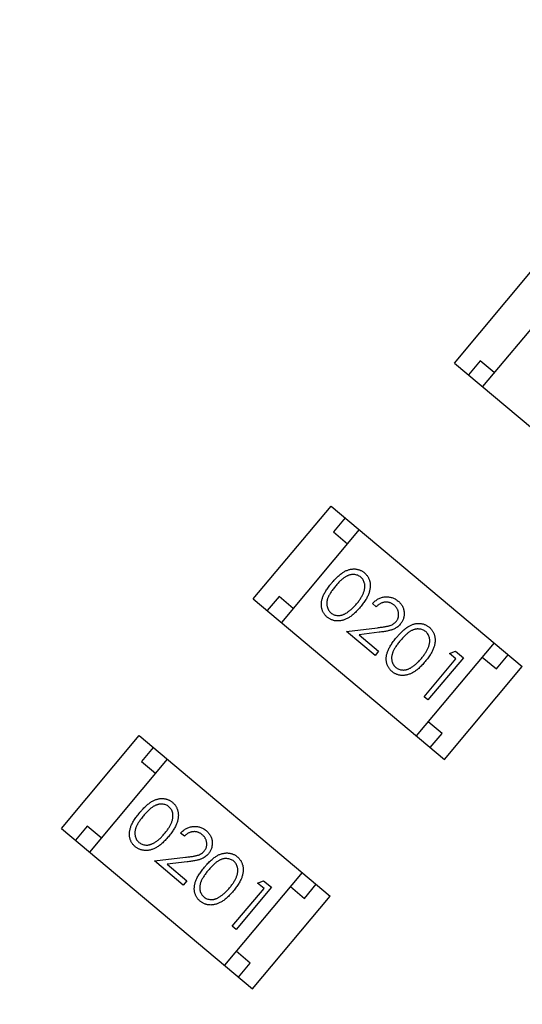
# Model space of a CAD drawing. Header units: millimetres. Extents: x 525 to 788, y 277 to 384.
# Tile 85 of 130: x 739.77 to 741.14, y 344.61 to 347.29. Entities that reach past the tile are written whole.
import ezdxf

# ---------------------------------------------------------------- set-up
doc = ezdxf.new("R2010")
doc.units = ezdxf.units.MM
doc.header["$LTSCALE"] = 5
doc.header["$PDMODE"] = 3
doc.header["$PDSIZE"] = 0.3125
doc.layers.get('0').update_dxf_attribs({"linetype": 'CONTINUOUS'})
doc.layers.get('Defpoints').update_dxf_attribs({"linetype": 'CONTINUOUS'})
doc.layers.add('dim', color=6, linetype='CONTINUOUS', lineweight=9)
doc.styles.add('Verdana', font='verdana.ttf', dxfattribs={"height": 3})
doc.dimstyles.new('aaaaaaaa 3.0', dxfattribs={"dimtxt": 3, "dimasz": 2.5, "dimexe": 1.25, "dimexo": 0.625, "dimtad": 1, "dimzin": 9, "dimdsep": 46, "dimtxsty": 'Verdana', "dimcen": 0, "dimazin": 0, "dimtfac": 1, "dimtofl": 0, "dimtmove": 0, "dimatfit": 3, "dimfxl": 1, "dimlwd": 25, "dimlwe": 25, "dimarcsym": 0})

# ---------------------------------------------------------------- blocks, each defined once
blk = doc.blocks.new('*D51')
at = {"layer": 'Defpoints', "color": 0}
for p in [(761.8971, 367.1555), (702.8971, 340.0612), (761.8971, 340.0612)]:
    blk.add_point(p, dxfattribs=at)
at = {"layer": 'dim', "color": 0, "lineweight": 25}
for p, q in [((702.8971, 340.6862), (702.8971, 368.4055)), ((761.8971, 340.6862), (761.8971, 368.4055)), ((705.3971, 367.1555), (759.3971, 367.1555))]:
    blk.add_line(p, q, dxfattribs=at)
at = {"layer": 'dim', "color": 0}
for points in [[(705.3971, 367.5721), (705.3971, 366.7388), (702.8971, 367.1555)], [(759.3971, 366.7388), (759.3971, 367.5721), (761.8971, 367.1555)]]:
    blk.add_solid(points, dxfattribs=at)
at = {"layer": 'dim', "color": 0, "insert": (732.3971, 369.3419), "char_height": 3, "attachment_point": 5, "style": 'Verdana'}
blk.add_mtext('59', dxfattribs=at)

msp = doc.modelspace()

# ---------------------------------------------------------------- linework, layer by layer
at = {"linetype": 'Continuous'}
for p, q in [((740.9544, 346.3596), (741.1665, 346.6124)), ((741.2432, 346.5481), (741.031, 346.2953)), ((740.9544, 346.3596), (741.4753, 345.9225)), ((741.0249, 346.3658), (740.9927, 346.3275)), ((741.0632, 346.3336), (741.0249, 346.3658)), ((740.4063, 345.7173), (740.6184, 345.9701)), ((740.6184, 345.9701), (741.1393, 345.533)), ((740.6567, 345.938), (740.6246, 345.8997)), ((740.695, 345.9058), (740.4829, 345.653)), ((740.6246, 345.8997), (740.6629, 345.8675)), ((740.4063, 345.7173), (740.9272, 345.2802)), ((740.4767, 345.7235), (740.4446, 345.6852)), ((740.515, 345.6913), (740.4767, 345.7235)), ((740.7416, 345.6959), (740.7313, 345.7045)), ((740.6601, 345.6287), (740.7446, 345.6388)), ((740.7382, 345.5632), (740.6601, 345.6287)), ((740.7491, 345.6264), (740.6946, 345.6198)), ((740.6946, 345.6198), (740.7481, 345.5749)), ((741.0627, 345.5973), (740.8506, 345.3445)), ((740.7481, 345.5749), (740.7382, 345.5632)), ((740.9411, 345.5686), (740.9578, 345.5748)), ((740.9588, 345.5538), (740.9411, 345.5686)), ((740.9578, 345.5748), (740.979, 345.5569)), ((740.8723, 345.4507), (740.9588, 345.5538)), ((740.979, 345.5569), (740.8826, 345.442)), ((741.0306, 345.559), (741.0689, 345.5268)), ((741.0689, 345.5268), (741.101, 345.5651)), ((740.9272, 345.2802), (741.1393, 345.533)), ((740.8826, 345.442), (740.8723, 345.4507)), ((740.921, 345.3506), (740.8827, 345.3828)), ((739.8833, 345.0922), (740.0954, 345.345)), ((740.0954, 345.345), (740.6163, 344.9079)), ((740.8889, 345.3123), (740.921, 345.3506)), ((740.1337, 345.3128), (740.1015, 345.2745)), ((740.172, 345.2807), (739.9599, 345.0279)), ((740.1015, 345.2745), (740.1398, 345.2424)), ((739.8833, 345.0922), (740.4042, 344.6551)), ((739.9537, 345.0983), (739.9216, 345.06)), ((739.992, 345.0662), (739.9537, 345.0983)), ((740.2186, 345.0707), (740.2083, 345.0794)), ((740.1371, 345.0036), (740.2216, 345.0137)), ((740.2152, 344.938), (740.1371, 345.0036)), ((740.2261, 345.0013), (740.1716, 344.9947)), ((740.1716, 344.9947), (740.2251, 344.9498)), ((740.2251, 344.9498), (740.2152, 344.938)), ((740.5397, 344.9722), (740.3276, 344.7194)), ((740.4181, 344.9435), (740.4347, 344.9496)), ((740.4347, 344.9496), (740.456, 344.9318)), ((740.3492, 344.8256), (740.4358, 344.9287)), ((740.456, 344.9318), (740.3596, 344.8169)), ((740.4358, 344.9287), (740.4181, 344.9435)), ((740.5075, 344.9339), (740.5458, 344.9017)), ((740.5458, 344.9017), (740.578, 344.94)), ((740.4042, 344.6551), (740.6163, 344.9079)), ((740.3596, 344.8169), (740.3492, 344.8256)), ((740.398, 344.7255), (740.3597, 344.7577)), ((740.3659, 344.6872), (740.398, 344.7255))]:
    msp.add_line(p, q, dxfattribs=at)
msp.add_arc((732.3971, 324.423), 35.9, 323.58286, 216.35846, dxfattribs=at)
for points, knots in [([(740.6199, 345.7603), (740.6215, 345.7621), (740.6245, 345.7656), (740.6291, 345.7707), (740.6336, 345.7752), (740.638, 345.7794), (740.6422, 345.7831), (740.6463, 345.7863), (740.6503, 345.789), (740.6542, 345.7914), (740.6581, 345.7933), (740.6618, 345.795), (740.6656, 345.7963), (740.6693, 345.7974), (740.673, 345.7982), (740.6766, 345.7987), (740.6802, 345.7988), (740.6838, 345.7987), (740.6873, 345.7983), (740.6908, 345.7977), (740.6941, 345.7968), (740.6973, 345.7956), (740.7004, 345.7943), (740.7034, 345.7926), (740.7063, 345.7907), (740.7081, 345.7892), (740.7091, 345.7885)], [0, 0, 0, 0, 0.068595, 0.133246, 0.194313, 0.251279, 0.304513, 0.354235, 0.400481, 0.443411, 0.484015, 0.523252, 0.561042, 0.5979, 0.633518, 0.668314, 0.702496, 0.736685, 0.770293, 0.803437, 0.835913, 0.86846, 0.900847, 0.933467, 0.966258, 1, 1, 1, 1]), ([(740.6995, 345.7764), (740.6982, 345.7774), (740.6955, 345.7794), (740.691, 345.7816), (740.686, 345.783), (740.6816, 345.7836), (740.678, 345.7837), (740.6752, 345.7835), (740.6724, 345.7831), (740.6696, 345.7824), (740.6667, 345.7816), (740.6638, 345.7805), (740.6609, 345.7791), (740.6579, 345.7775), (740.6549, 345.7756), (740.6518, 345.7733), (740.6485, 345.7707), (740.6451, 345.7676), (740.6416, 345.7642), (740.6379, 345.7603), (740.6341, 345.7562), (740.6316, 345.7532), (740.6303, 345.7516)], [0, 0, 0, 0, 0.060387, 0.120883, 0.182755, 0.247811, 0.281299, 0.315088, 0.349702, 0.384857, 0.420966, 0.458511, 0.497175, 0.537602, 0.580503, 0.627468, 0.678388, 0.733983, 0.793747, 0.857714, 0.926698, 1, 1, 1, 1]), ([(740.7091, 345.7885), (740.71, 345.7877), (740.7118, 345.7861), (740.7142, 345.7836), (740.7164, 345.7809), (740.7183, 345.778), (740.7201, 345.775), (740.7216, 345.7718), (740.7229, 345.7686), (740.7238, 345.7651), (740.7246, 345.7616), (740.7251, 345.7579), (740.7253, 345.7541), (740.7252, 345.7502), (740.7248, 345.7463), (740.7241, 345.7422), (740.7231, 345.738), (740.7219, 345.7337), (740.7202, 345.7293), (740.7183, 345.7247), (740.7159, 345.7201), (740.7131, 345.7153), (740.7099, 345.7103), (740.7063, 345.7052), (740.7023, 345.7), (740.6995, 345.6965), (740.698, 345.6947)], [0, 0, 0, 0, 0.033788, 0.067194, 0.099862, 0.132567, 0.165151, 0.197913, 0.231319, 0.265083, 0.299255, 0.334399, 0.369943, 0.406284, 0.444064, 0.482998, 0.523354, 0.565537, 0.609613, 0.656391, 0.705885, 0.758325, 0.813832, 0.872795, 0.934722, 1, 1, 1, 1]), ([(740.6077, 345.6677), (740.6068, 345.6684), (740.605, 345.67), (740.6027, 345.6725), (740.6005, 345.6752), (740.5986, 345.678), (740.5969, 345.6809), (740.5954, 345.684), (740.5942, 345.6872), (740.5932, 345.6906), (740.5925, 345.694), (740.592, 345.6976), (740.5919, 345.7013), (740.592, 345.7051), (740.5924, 345.7089), (740.5931, 345.7129), (740.5941, 345.7169), (740.5953, 345.7211), (740.597, 345.7254), (740.599, 345.7298), (740.6015, 345.7344), (740.6044, 345.7393), (740.6076, 345.7443), (740.6113, 345.7495), (740.6154, 345.7548), (740.6184, 345.7584), (740.6199, 345.7603)], [0, 0, 0, 0, 0.033787, 0.066622, 0.099285, 0.131361, 0.163585, 0.196104, 0.228902, 0.262158, 0.295991, 0.330218, 0.36506, 0.400951, 0.43762, 0.475708, 0.515381, 0.556414, 0.599765, 0.646424, 0.696431, 0.749782, 0.806573, 0.867436, 0.931887, 1, 1, 1, 1]), ([(740.6877, 345.7034), (740.6889, 345.7048), (740.6911, 345.7076), (740.6943, 345.7116), (740.6971, 345.7157), (740.6997, 345.7196), (740.702, 345.7234), (740.704, 345.7272), (740.7057, 345.7308), (740.7072, 345.7344), (740.7084, 345.7379), (740.7093, 345.7412), (740.71, 345.7445), (740.7105, 345.7476), (740.7107, 345.7507), (740.7106, 345.7537), (740.7103, 345.7565), (740.7096, 345.7601), (740.7082, 345.7643), (740.7061, 345.769), (740.7031, 345.773), (740.7007, 345.7753), (740.6995, 345.7764)], [0, 0, 0, 0, 0.065681, 0.128486, 0.188175, 0.245106, 0.299448, 0.350823, 0.399942, 0.446672, 0.491255, 0.533376, 0.573853, 0.612526, 0.649597, 0.685532, 0.720106, 0.753838, 0.818925, 0.880493, 0.940311, 1, 1, 1, 1]), ([(740.6303, 345.7516), (740.629, 345.7501), (740.6265, 345.7471), (740.6231, 345.7426), (740.62, 345.7384), (740.6172, 345.7343), (740.6148, 345.7304), (740.6127, 345.7268), (740.611, 345.7233), (740.6096, 345.72), (740.6086, 345.7168), (740.6078, 345.7137), (740.6071, 345.7107), (740.6068, 345.7077), (740.6066, 345.7048), (740.6067, 345.7019), (740.6071, 345.6991), (740.6078, 345.6955), (740.6091, 345.6913), (740.6114, 345.6867), (740.6143, 345.6825), (740.6167, 345.6803), (740.6179, 345.6792)], [0, 0, 0, 0, 0.072951, 0.141584, 0.205926, 0.265301, 0.320597, 0.371817, 0.41879, 0.461699, 0.502134, 0.540804, 0.578181, 0.614297, 0.649678, 0.684299, 0.718359, 0.752081, 0.817652, 0.879722, 0.939966, 1, 1, 1, 1]), ([(740.6591, 345.6782), (740.6604, 345.6789), (740.6628, 345.6804), (740.6664, 345.6829), (740.67, 345.6857), (740.6736, 345.6887), (740.6771, 345.692), (740.6807, 345.6955), (740.6843, 345.6994), (740.6866, 345.7021), (740.6877, 345.7034)], [0, 0, 0, 0, 0.110588, 0.224542, 0.342503, 0.464324, 0.590756, 0.722227, 0.858843, 1, 1, 1, 1]), ([(740.7313, 345.7045), (740.7325, 345.7058), (740.7349, 345.7084), (740.7388, 345.7118), (740.7429, 345.7148), (740.7471, 345.7173), (740.7515, 345.7194), (740.756, 345.721), (740.7607, 345.7221), (740.7655, 345.7228), (740.7704, 345.723), (740.7751, 345.7228), (740.7798, 345.722), (740.7843, 345.7209), (740.7887, 345.7192), (740.7929, 345.7171), (740.7971, 345.7145), (740.7996, 345.7124), (740.8009, 345.7114)], [0, 0, 0, 0, 0.068791, 0.135103, 0.198979, 0.261904, 0.323495, 0.385195, 0.446969, 0.509765, 0.572251, 0.633405, 0.693251, 0.752583, 0.812579, 0.873275, 0.93555, 1, 1, 1, 1]), ([(740.7905, 345.7), (740.7896, 345.7008), (740.7878, 345.7022), (740.7849, 345.7041), (740.782, 345.7056), (740.779, 345.7068), (740.7759, 345.7077), (740.7728, 345.7083), (740.7696, 345.7085), (740.7663, 345.7085), (740.7631, 345.7081), (740.7599, 345.7074), (740.7567, 345.7063), (740.7535, 345.7049), (740.7505, 345.7032), (740.7474, 345.7011), (740.7445, 345.6986), (740.7426, 345.6968), (740.7416, 345.6959)], [0, 0, 0, 0, 0.064439, 0.126547, 0.186887, 0.245878, 0.304041, 0.362191, 0.420976, 0.48066, 0.5406, 0.600689, 0.661936, 0.724443, 0.789038, 0.856314, 0.926352, 1, 1, 1, 1]), ([(740.7959, 345.6558), (740.7965, 345.6566), (740.7978, 345.6582), (740.7993, 345.6608), (740.8006, 345.6634), (740.8016, 345.6662), (740.8023, 345.6691), (740.8026, 345.6721), (740.8027, 345.6752), (740.8025, 345.6783), (740.802, 345.6815), (740.8012, 345.6845), (740.8001, 345.6874), (740.7988, 345.6902), (740.7971, 345.6929), (740.7952, 345.6954), (740.793, 345.6978), (740.7914, 345.6993), (740.7905, 345.7)], [0, 0, 0, 0, 0.061965, 0.122122, 0.180988, 0.239933, 0.299906, 0.359989, 0.421776, 0.486576, 0.551535, 0.615018, 0.677259, 0.73973, 0.80305, 0.866495, 0.931973, 1, 1, 1, 1]), ([(740.8009, 345.7114), (740.8022, 345.7103), (740.8046, 345.7082), (740.8078, 345.7046), (740.8106, 345.701), (740.8129, 345.6971), (740.8147, 345.6931), (740.8161, 345.6889), (740.8171, 345.6846), (740.8176, 345.6801), (740.8177, 345.6757), (740.8173, 345.6713), (740.8166, 345.6671), (740.8155, 345.663), (740.8139, 345.659), (740.812, 345.6552), (740.8097, 345.6516), (740.8079, 345.6493), (740.807, 345.6481)], [0, 0, 0, 0, 0.069475, 0.136517, 0.200789, 0.26383, 0.325735, 0.387291, 0.449509, 0.512968, 0.576275, 0.63758, 0.697903, 0.757172, 0.816599, 0.876653, 0.93729, 1, 1, 1, 1]), ([(740.698, 345.6947), (740.6965, 345.693), (740.6936, 345.6896), (740.6892, 345.6848), (740.6848, 345.6804), (740.6805, 345.6764), (740.6763, 345.6728), (740.6721, 345.6697), (740.668, 345.6669), (740.664, 345.6646), (740.66, 345.6626), (740.6561, 345.661), (740.6522, 345.6596), (740.6484, 345.6585), (740.6446, 345.6577), (740.6408, 345.6572), (740.6371, 345.657), (740.6334, 345.6572), (740.6298, 345.6576), (740.6263, 345.6582), (740.6229, 345.6592), (740.6197, 345.6603), (740.6165, 345.6618), (740.6135, 345.6635), (740.6105, 345.6654), (740.6086, 345.6669), (740.6077, 345.6677)], [0, 0, 0, 0, 0.065063, 0.126773, 0.185516, 0.240765, 0.29298, 0.34225, 0.388919, 0.432776, 0.474628, 0.514775, 0.553606, 0.591426, 0.628028, 0.663804, 0.698984, 0.733591, 0.767628, 0.801208, 0.834264, 0.866981, 0.89972, 0.932702, 0.966176, 1, 1, 1, 1]), ([(740.6179, 345.6792), (740.6193, 345.6781), (740.6219, 345.6761), (740.6264, 345.674), (740.6313, 345.6725), (740.6357, 345.6719), (740.6393, 345.6719), (740.642, 345.672), (740.6448, 345.6725), (740.6476, 345.6731), (740.6505, 345.674), (740.6534, 345.6752), (740.6563, 345.6766), (740.6582, 345.6776), (740.6591, 345.6782)], [0, 0, 0, 0, 0.112813, 0.225394, 0.339595, 0.459675, 0.521735, 0.583926, 0.648174, 0.713881, 0.781004, 0.851451, 0.924051, 1, 1, 1, 1]), ([(740.7446, 345.6388), (740.7467, 345.6391), (740.7506, 345.6395), (740.7562, 345.6402), (740.7613, 345.6409), (740.7659, 345.6416), (740.7701, 345.6425), (740.7738, 345.6432), (740.7769, 345.644), (740.7805, 345.6451), (740.7845, 345.6468), (740.7888, 345.6492), (740.7926, 345.6522), (740.7948, 345.6546), (740.7959, 345.6558)], [0, 0, 0, 0, 0.110803, 0.212829, 0.306101, 0.390647, 0.466924, 0.534481, 0.593587, 0.644557, 0.7362, 0.825024, 0.911986, 1, 1, 1, 1]), ([(740.807, 345.6481), (740.8056, 345.6465), (740.8028, 345.6435), (740.798, 345.6396), (740.7927, 345.6363), (740.7879, 345.6342), (740.7836, 345.6327), (740.78, 345.6317), (740.7759, 345.6307), (740.7714, 345.6297), (740.7665, 345.6288), (740.7611, 345.6279), (740.7553, 345.6271), (740.7512, 345.6266), (740.7491, 345.6264)], [0, 0, 0, 0, 0.098702, 0.195672, 0.292422, 0.391343, 0.444462, 0.504229, 0.570352, 0.642546, 0.722288, 0.807921, 0.90047, 1, 1, 1, 1]), ([(740.7967, 345.6119), (740.7983, 345.6138), (740.8013, 345.6173), (740.8059, 345.6223), (740.8104, 345.6269), (740.8147, 345.631), (740.819, 345.6347), (740.8231, 345.6379), (740.8271, 345.6407), (740.831, 345.643), (740.8348, 345.645), (740.8386, 345.6467), (740.8424, 345.648), (740.8461, 345.6491), (740.8498, 345.6498), (740.8534, 345.6504), (740.857, 345.6505), (740.8606, 345.6504), (740.8641, 345.65), (740.8675, 345.6494), (740.8709, 345.6485), (740.8741, 345.6473), (740.8772, 345.6459), (740.8802, 345.6443), (740.8831, 345.6423), (740.8849, 345.6409), (740.8858, 345.6401)], [0, 0, 0, 0, 0.068595, 0.133246, 0.194313, 0.251279, 0.304513, 0.354235, 0.400481, 0.443411, 0.484015, 0.523252, 0.561042, 0.5979, 0.633518, 0.668314, 0.702496, 0.736685, 0.770293, 0.803437, 0.835913, 0.86846, 0.900847, 0.933467, 0.966258, 1, 1, 1, 1]), ([(740.8763, 345.6281), (740.875, 345.6291), (740.8723, 345.6311), (740.8678, 345.6333), (740.8628, 345.6346), (740.8584, 345.6352), (740.8548, 345.6354), (740.852, 345.6352), (740.8492, 345.6348), (740.8463, 345.6341), (740.8435, 345.6332), (740.8406, 345.6321), (740.8377, 345.6308), (740.8347, 345.6292), (740.8317, 345.6273), (740.8286, 345.625), (740.8253, 345.6223), (740.8219, 345.6192), (740.8184, 345.6158), (740.8147, 345.612), (740.8109, 345.6078), (740.8084, 345.6049), (740.8071, 345.6033)], [0, 0, 0, 0, 0.060387, 0.120883, 0.182755, 0.247811, 0.281299, 0.315088, 0.349702, 0.384857, 0.420966, 0.458511, 0.497175, 0.537602, 0.580503, 0.627468, 0.678388, 0.733983, 0.793747, 0.857714, 0.926698, 1, 1, 1, 1]), ([(740.8645, 345.5551), (740.8657, 345.5565), (740.8679, 345.5592), (740.8711, 345.5633), (740.8739, 345.5674), (740.8765, 345.5713), (740.8787, 345.5751), (740.8808, 345.5788), (740.8825, 345.5825), (740.884, 345.5861), (740.8852, 345.5895), (740.8861, 345.5929), (740.8868, 345.5962), (740.8872, 345.5993), (740.8875, 345.6024), (740.8874, 345.6053), (740.8871, 345.6082), (740.8864, 345.6118), (740.885, 345.616), (740.8828, 345.6206), (740.8799, 345.6247), (740.8775, 345.6269), (740.8763, 345.6281)], [0, 0, 0, 0, 0.065681, 0.128486, 0.188175, 0.245106, 0.299448, 0.350823, 0.399942, 0.446672, 0.491255, 0.533376, 0.573853, 0.612526, 0.649597, 0.685532, 0.720106, 0.753838, 0.818925, 0.880493, 0.940311, 1, 1, 1, 1]), ([(740.8858, 345.6401), (740.8867, 345.6393), (740.8885, 345.6378), (740.891, 345.6352), (740.8932, 345.6325), (740.8951, 345.6297), (740.8969, 345.6267), (740.8984, 345.6235), (740.8996, 345.6202), (740.9006, 345.6168), (740.9014, 345.6132), (740.9019, 345.6095), (740.902, 345.6058), (740.902, 345.6019), (740.9015, 345.5979), (740.9009, 345.5938), (740.8999, 345.5897), (740.8986, 345.5854), (740.897, 345.581), (740.8951, 345.5764), (740.8926, 345.5717), (740.8899, 345.5669), (740.8867, 345.562), (740.8831, 345.5569), (740.8791, 345.5517), (740.8762, 345.5482), (740.8748, 345.5464)], [0, 0, 0, 0, 0.033788, 0.067194, 0.099862, 0.132567, 0.165151, 0.197913, 0.231319, 0.265083, 0.299255, 0.334399, 0.369943, 0.406284, 0.444064, 0.482998, 0.523354, 0.565537, 0.609613, 0.656391, 0.705885, 0.758325, 0.813832, 0.872795, 0.934722, 1, 1, 1, 1]), ([(740.7845, 345.5193), (740.7836, 345.5201), (740.7818, 345.5216), (740.7794, 345.5242), (740.7773, 345.5268), (740.7754, 345.5296), (740.7736, 345.5326), (740.7722, 345.5357), (740.771, 345.5389), (740.77, 345.5422), (740.7693, 345.5457), (740.7688, 345.5493), (740.7687, 345.553), (740.7688, 345.5567), (740.7692, 345.5606), (740.7699, 345.5645), (740.7709, 345.5686), (740.7721, 345.5727), (740.7738, 345.577), (740.7758, 345.5815), (740.7783, 345.5861), (740.7811, 345.5909), (740.7844, 345.5959), (740.7881, 345.6011), (740.7922, 345.6065), (740.7952, 345.6101), (740.7967, 345.6119)], [0, 0, 0, 0, 0.033787, 0.066622, 0.099285, 0.131361, 0.163585, 0.196104, 0.228902, 0.262158, 0.295991, 0.330218, 0.36506, 0.400951, 0.43762, 0.475708, 0.515381, 0.556414, 0.599765, 0.646424, 0.696431, 0.749782, 0.806573, 0.867436, 0.931887, 1, 1, 1, 1]), ([(740.8071, 345.6033), (740.8058, 345.6018), (740.8033, 345.5988), (740.7999, 345.5943), (740.7967, 345.59), (740.7939, 345.586), (740.7916, 345.5821), (740.7895, 345.5784), (740.7878, 345.575), (740.7864, 345.5716), (740.7854, 345.5685), (740.7845, 345.5654), (740.7839, 345.5623), (740.7835, 345.5594), (740.7834, 345.5565), (740.7835, 345.5536), (740.7838, 345.5508), (740.7845, 345.5472), (740.7859, 345.543), (740.7882, 345.5383), (740.7911, 345.5342), (740.7935, 345.5319), (740.7947, 345.5308)], [0, 0, 0, 0, 0.072951, 0.141584, 0.205926, 0.265301, 0.320597, 0.371817, 0.41879, 0.461699, 0.502134, 0.540804, 0.578181, 0.614297, 0.649678, 0.684299, 0.718359, 0.752081, 0.817652, 0.879722, 0.939966, 1, 1, 1, 1]), ([(740.8748, 345.5464), (740.8733, 345.5447), (740.8704, 345.5413), (740.866, 345.5364), (740.8616, 345.5321), (740.8573, 345.5281), (740.8531, 345.5245), (740.8489, 345.5214), (740.8448, 345.5186), (740.8408, 345.5163), (740.8368, 345.5143), (740.8329, 345.5126), (740.829, 345.5112), (740.8251, 345.5101), (740.8213, 345.5093), (740.8176, 345.5089), (740.8138, 345.5087), (740.8102, 345.5088), (740.8066, 345.5093), (740.8031, 345.5099), (740.7997, 345.5109), (740.7964, 345.512), (740.7933, 345.5134), (740.7902, 345.5152), (740.7873, 345.5171), (740.7854, 345.5186), (740.7845, 345.5193)], [0, 0, 0, 0, 0.065063, 0.126773, 0.185516, 0.240765, 0.29298, 0.34225, 0.388919, 0.432776, 0.474628, 0.514775, 0.553606, 0.591426, 0.628028, 0.663804, 0.698984, 0.733591, 0.767628, 0.801208, 0.834264, 0.866981, 0.89972, 0.932702, 0.966176, 1, 1, 1, 1]), ([(740.8359, 345.5299), (740.8371, 345.5306), (740.8396, 345.5321), (740.8432, 345.5346), (740.8468, 345.5373), (740.8504, 345.5403), (740.8539, 345.5437), (740.8575, 345.5472), (740.861, 345.551), (740.8633, 345.5537), (740.8645, 345.5551)], [0, 0, 0, 0, 0.110588, 0.224542, 0.342503, 0.464324, 0.590756, 0.722227, 0.858843, 1, 1, 1, 1]), ([(740.7947, 345.5308), (740.796, 345.5298), (740.7987, 345.5278), (740.8032, 345.5257), (740.8081, 345.5242), (740.8125, 345.5236), (740.816, 345.5235), (740.8188, 345.5237), (740.8216, 345.5241), (740.8244, 345.5248), (740.8273, 345.5257), (740.8302, 345.5268), (740.8331, 345.5282), (740.835, 345.5293), (740.8359, 345.5299)], [0, 0, 0, 0, 0.112813, 0.225394, 0.339595, 0.459675, 0.521735, 0.583926, 0.648174, 0.713881, 0.781004, 0.851451, 0.924051, 1, 1, 1, 1]), ([(740.0969, 345.1351), (740.0984, 345.137), (740.1015, 345.1405), (740.1061, 345.1455), (740.1106, 345.1501), (740.1149, 345.1542), (740.1191, 345.1579), (740.1233, 345.1611), (740.1273, 345.1639), (740.1312, 345.1663), (740.135, 345.1682), (740.1388, 345.1699), (740.1426, 345.1712), (740.1463, 345.1723), (740.15, 345.1731), (740.1536, 345.1736), (740.1572, 345.1737), (740.1608, 345.1736), (740.1643, 345.1732), (740.1677, 345.1726), (740.171, 345.1717), (740.1743, 345.1705), (740.1774, 345.1691), (740.1804, 345.1675), (740.1833, 345.1656), (740.1851, 345.1641), (740.186, 345.1633)], [0, 0, 0, 0, 0.068595, 0.133246, 0.194313, 0.251279, 0.304513, 0.354235, 0.400481, 0.443411, 0.484015, 0.523252, 0.561042, 0.5979, 0.633518, 0.668314, 0.702496, 0.736685, 0.770293, 0.803437, 0.835913, 0.86846, 0.900847, 0.933467, 0.966258, 1, 1, 1, 1]), ([(740.1765, 345.1513), (740.1752, 345.1523), (740.1725, 345.1543), (740.168, 345.1565), (740.163, 345.1579), (740.1586, 345.1585), (740.155, 345.1586), (740.1522, 345.1584), (740.1493, 345.158), (740.1465, 345.1573), (740.1436, 345.1564), (740.1408, 345.1553), (740.1379, 345.154), (740.1349, 345.1524), (740.1319, 345.1505), (740.1288, 345.1482), (740.1255, 345.1456), (740.1221, 345.1425), (740.1186, 345.139), (740.1149, 345.1352), (740.1111, 345.1311), (740.1085, 345.1281), (740.1072, 345.1265)], [0, 0, 0, 0, 0.060387, 0.120883, 0.182755, 0.247811, 0.281299, 0.315088, 0.349702, 0.384857, 0.420966, 0.458511, 0.497175, 0.537602, 0.580503, 0.627468, 0.678388, 0.733983, 0.793747, 0.857714, 0.926698, 1, 1, 1, 1]), ([(740.1647, 345.0783), (740.1658, 345.0797), (740.1681, 345.0824), (740.1713, 345.0865), (740.1741, 345.0906), (740.1767, 345.0945), (740.1789, 345.0983), (740.181, 345.102), (740.1827, 345.1057), (740.1842, 345.1093), (740.1853, 345.1127), (740.1863, 345.1161), (740.187, 345.1194), (740.1874, 345.1225), (740.1876, 345.1256), (740.1876, 345.1285), (740.1873, 345.1314), (740.1866, 345.135), (740.1852, 345.1392), (740.183, 345.1438), (740.1801, 345.1479), (740.1777, 345.1501), (740.1765, 345.1513)], [0, 0, 0, 0, 0.065681, 0.128486, 0.188175, 0.245106, 0.299448, 0.350823, 0.399942, 0.446672, 0.491255, 0.533376, 0.573853, 0.612526, 0.649597, 0.685532, 0.720106, 0.753838, 0.818925, 0.880493, 0.940311, 1, 1, 1, 1]), ([(740.186, 345.1633), (740.1869, 345.1626), (740.1887, 345.161), (740.1911, 345.1584), (740.1933, 345.1557), (740.1953, 345.1529), (740.197, 345.1499), (740.1985, 345.1467), (740.1998, 345.1434), (740.2008, 345.14), (740.2016, 345.1364), (740.202, 345.1328), (740.2022, 345.129), (740.2021, 345.1251), (740.2017, 345.1211), (740.2011, 345.1171), (740.2, 345.1129), (740.1988, 345.1086), (740.1972, 345.1042), (740.1952, 345.0996), (740.1928, 345.095), (740.19, 345.0901), (740.1868, 345.0852), (740.1833, 345.0801), (740.1793, 345.0749), (740.1764, 345.0714), (740.175, 345.0696)], [0, 0, 0, 0, 0.033788, 0.067194, 0.099862, 0.132567, 0.165151, 0.197913, 0.231319, 0.265083, 0.299255, 0.334399, 0.369943, 0.406284, 0.444064, 0.482998, 0.523354, 0.565537, 0.609613, 0.656391, 0.705885, 0.758325, 0.813832, 0.872795, 0.934722, 1, 1, 1, 1]), ([(740.0847, 345.0425), (740.0838, 345.0433), (740.082, 345.0448), (740.0796, 345.0474), (740.0775, 345.05), (740.0756, 345.0528), (740.0738, 345.0558), (740.0724, 345.0589), (740.0712, 345.0621), (740.0702, 345.0655), (740.0694, 345.0689), (740.069, 345.0725), (740.0688, 345.0762), (740.069, 345.0799), (740.0694, 345.0838), (740.0701, 345.0877), (740.071, 345.0918), (740.0723, 345.0959), (740.0739, 345.1002), (740.0759, 345.1047), (740.0785, 345.1093), (740.0813, 345.1141), (740.0846, 345.1192), (740.0883, 345.1243), (740.0924, 345.1297), (740.0954, 345.1333), (740.0969, 345.1351)], [0, 0, 0, 0, 0.033787, 0.066622, 0.099285, 0.131361, 0.163585, 0.196104, 0.228902, 0.262158, 0.295991, 0.330218, 0.36506, 0.400951, 0.43762, 0.475708, 0.515381, 0.556414, 0.599765, 0.646424, 0.696431, 0.749782, 0.806573, 0.867436, 0.931887, 1, 1, 1, 1]), ([(740.1072, 345.1265), (740.106, 345.125), (740.1035, 345.122), (740.1, 345.1175), (740.0969, 345.1132), (740.0941, 345.1092), (740.0917, 345.1053), (740.0897, 345.1016), (740.0879, 345.0982), (740.0866, 345.0949), (740.0855, 345.0917), (740.0847, 345.0886), (740.0841, 345.0856), (740.0837, 345.0826), (740.0836, 345.0797), (740.0837, 345.0768), (740.084, 345.074), (740.0847, 345.0704), (740.0861, 345.0662), (740.0884, 345.0615), (740.0913, 345.0574), (740.0937, 345.0552), (740.0949, 345.054)], [0, 0, 0, 0, 0.072951, 0.141584, 0.205926, 0.265301, 0.320597, 0.371817, 0.41879, 0.461699, 0.502134, 0.540804, 0.578181, 0.614297, 0.649678, 0.684299, 0.718359, 0.752081, 0.817652, 0.879722, 0.939966, 1, 1, 1, 1]), ([(740.2083, 345.0794), (740.2095, 345.0807), (740.2119, 345.0833), (740.2158, 345.0867), (740.2198, 345.0897), (740.224, 345.0922), (740.2284, 345.0942), (740.2329, 345.0959), (740.2377, 345.097), (740.2425, 345.0977), (740.2473, 345.0979), (740.2521, 345.0976), (740.2567, 345.0969), (740.2612, 345.0958), (740.2656, 345.0941), (740.2699, 345.092), (740.274, 345.0894), (740.2766, 345.0873), (740.2779, 345.0863)], [0, 0, 0, 0, 0.068791, 0.135103, 0.198979, 0.261904, 0.323495, 0.385195, 0.446969, 0.509765, 0.572251, 0.633405, 0.693251, 0.752583, 0.812579, 0.873275, 0.93555, 1, 1, 1, 1]), ([(740.2675, 345.0749), (740.2666, 345.0756), (740.2648, 345.0771), (740.2619, 345.0789), (740.259, 345.0805), (740.256, 345.0817), (740.2529, 345.0826), (740.2498, 345.0832), (740.2465, 345.0834), (740.2433, 345.0834), (740.24, 345.083), (740.2368, 345.0823), (740.2336, 345.0812), (740.2305, 345.0798), (740.2274, 345.0781), (740.2244, 345.0759), (740.2214, 345.0735), (740.2195, 345.0717), (740.2186, 345.0707)], [0, 0, 0, 0, 0.064439, 0.126547, 0.186887, 0.245878, 0.304041, 0.362191, 0.420976, 0.48066, 0.5406, 0.600689, 0.661936, 0.724443, 0.789038, 0.856314, 0.926352, 1, 1, 1, 1]), ([(740.2779, 345.0863), (740.2791, 345.0852), (740.2816, 345.083), (740.2847, 345.0795), (740.2875, 345.0758), (740.2899, 345.072), (740.2917, 345.068), (740.2931, 345.0638), (740.2941, 345.0595), (740.2945, 345.055), (740.2946, 345.0506), (740.2943, 345.0462), (740.2935, 345.042), (740.2925, 345.0379), (740.2909, 345.0339), (740.289, 345.0301), (740.2867, 345.0264), (740.2849, 345.0241), (740.2839, 345.023)], [0, 0, 0, 0, 0.069475, 0.136517, 0.200789, 0.26383, 0.325735, 0.387291, 0.449509, 0.512968, 0.576275, 0.63758, 0.697903, 0.757172, 0.816599, 0.876653, 0.93729, 1, 1, 1, 1]), ([(740.175, 345.0696), (740.1735, 345.0679), (740.1706, 345.0645), (740.1661, 345.0597), (740.1617, 345.0553), (740.1575, 345.0513), (740.1532, 345.0477), (740.1491, 345.0446), (740.145, 345.0418), (740.1409, 345.0395), (740.137, 345.0375), (740.133, 345.0358), (740.1292, 345.0344), (740.1253, 345.0334), (740.1215, 345.0326), (740.1177, 345.0321), (740.114, 345.0319), (740.1104, 345.032), (740.1068, 345.0325), (740.1033, 345.0331), (740.0999, 345.0341), (740.0966, 345.0352), (740.0935, 345.0367), (740.0904, 345.0384), (740.0874, 345.0403), (740.0856, 345.0418), (740.0847, 345.0425)], [0, 0, 0, 0, 0.065063, 0.126773, 0.185516, 0.240765, 0.29298, 0.34225, 0.388919, 0.432776, 0.474628, 0.514775, 0.553606, 0.591426, 0.628028, 0.663804, 0.698984, 0.733591, 0.767628, 0.801208, 0.834264, 0.866981, 0.89972, 0.932702, 0.966176, 1, 1, 1, 1]), ([(740.1361, 345.0531), (740.1373, 345.0538), (740.1398, 345.0553), (740.1434, 345.0578), (740.1469, 345.0606), (740.1505, 345.0635), (740.1541, 345.0669), (740.1576, 345.0704), (740.1612, 345.0742), (740.1635, 345.0769), (740.1647, 345.0783)], [0, 0, 0, 0, 0.110588, 0.224542, 0.342503, 0.464324, 0.590756, 0.722227, 0.858843, 1, 1, 1, 1]), ([(740.2729, 345.0307), (740.2735, 345.0315), (740.2747, 345.0331), (740.2763, 345.0357), (740.2776, 345.0383), (740.2786, 345.0411), (740.2792, 345.044), (740.2796, 345.0469), (740.2797, 345.05), (740.2794, 345.0532), (740.2789, 345.0563), (740.2782, 345.0594), (740.2771, 345.0623), (740.2757, 345.0651), (740.2741, 345.0678), (740.2722, 345.0703), (740.27, 345.0727), (740.2683, 345.0742), (740.2675, 345.0749)], [0, 0, 0, 0, 0.061965, 0.122122, 0.180988, 0.239933, 0.299906, 0.359989, 0.421776, 0.486576, 0.551535, 0.615018, 0.677259, 0.73973, 0.80305, 0.866495, 0.931973, 1, 1, 1, 1]), ([(740.0949, 345.054), (740.0962, 345.053), (740.0988, 345.051), (740.1034, 345.0489), (740.1083, 345.0474), (740.1126, 345.0468), (740.1162, 345.0467), (740.119, 345.0469), (740.1218, 345.0474), (740.1246, 345.048), (740.1275, 345.0489), (740.1303, 345.0501), (740.1332, 345.0514), (740.1351, 345.0525), (740.1361, 345.0531)], [0, 0, 0, 0, 0.112813, 0.225394, 0.339595, 0.459675, 0.521735, 0.583926, 0.648174, 0.713881, 0.781004, 0.851451, 0.924051, 1, 1, 1, 1]), ([(740.2216, 345.0137), (740.2236, 345.0139), (740.2275, 345.0144), (740.2331, 345.0151), (740.2383, 345.0158), (740.2429, 345.0165), (740.247, 345.0173), (740.2507, 345.0181), (740.2539, 345.0189), (740.2575, 345.02), (740.2614, 345.0216), (740.2657, 345.0241), (740.2696, 345.0271), (740.2718, 345.0295), (740.2729, 345.0307)], [0, 0, 0, 0, 0.110803, 0.212829, 0.306101, 0.390647, 0.466924, 0.534481, 0.593587, 0.644557, 0.7362, 0.825024, 0.911986, 1, 1, 1, 1]), ([(740.2839, 345.023), (740.2825, 345.0214), (740.2798, 345.0183), (740.2749, 345.0145), (740.2697, 345.0112), (740.2648, 345.009), (740.2606, 345.0076), (740.2569, 345.0065), (740.2529, 345.0055), (740.2484, 345.0046), (740.2434, 345.0037), (740.238, 345.0028), (740.2322, 345.002), (740.2282, 345.0015), (740.2261, 345.0013)], [0, 0, 0, 0, 0.098702, 0.195672, 0.292422, 0.391343, 0.444462, 0.504229, 0.570352, 0.642546, 0.722288, 0.807921, 0.90047, 1, 1, 1, 1]), ([(740.2737, 344.9868), (740.2752, 344.9886), (740.2782, 344.9922), (740.2829, 344.9972), (740.2873, 345.0018), (740.2917, 345.0059), (740.2959, 345.0096), (740.3001, 345.0128), (740.3041, 345.0156), (740.308, 345.0179), (740.3118, 345.0199), (740.3156, 345.0216), (740.3193, 345.0229), (740.323, 345.024), (740.3267, 345.0247), (740.3304, 345.0252), (740.334, 345.0254), (740.3376, 345.0253), (740.3411, 345.0249), (740.3445, 345.0242), (740.3478, 345.0234), (740.351, 345.0222), (740.3542, 345.0208), (740.3572, 345.0191), (740.3601, 345.0172), (740.3619, 345.0158), (740.3628, 345.015)], [0, 0, 0, 0, 0.068595, 0.133246, 0.194313, 0.251279, 0.304513, 0.354235, 0.400481, 0.443411, 0.484015, 0.523252, 0.561042, 0.5979, 0.633518, 0.668314, 0.702496, 0.736685, 0.770293, 0.803437, 0.835913, 0.86846, 0.900847, 0.933467, 0.966258, 1, 1, 1, 1]), ([(740.3533, 345.0029), (740.3519, 345.0039), (740.3493, 345.0059), (740.3447, 345.0081), (740.3398, 345.0095), (740.3354, 345.0101), (740.3317, 345.0102), (740.3289, 345.0101), (740.3261, 345.0096), (740.3233, 345.009), (740.3204, 345.0081), (740.3175, 345.007), (740.3146, 345.0056), (740.3117, 345.0041), (740.3087, 345.0021), (740.3055, 344.9998), (740.3022, 344.9972), (740.2989, 344.9941), (740.2953, 344.9907), (740.2917, 344.9869), (740.2878, 344.9827), (740.2853, 344.9797), (740.284, 344.9782)], [0, 0, 0, 0, 0.060387, 0.120883, 0.182755, 0.247811, 0.281299, 0.315088, 0.349702, 0.384857, 0.420966, 0.458511, 0.497175, 0.537602, 0.580503, 0.627468, 0.678388, 0.733983, 0.793747, 0.857714, 0.926698, 1, 1, 1, 1]), ([(740.3415, 344.93), (740.3426, 344.9314), (740.3448, 344.9341), (740.348, 344.9382), (740.3508, 344.9422), (740.3534, 344.9461), (740.3557, 344.95), (740.3578, 344.9537), (740.3595, 344.9574), (740.3609, 344.9609), (740.3621, 344.9644), (740.3631, 344.9678), (740.3638, 344.971), (740.3642, 344.9742), (740.3644, 344.9773), (740.3643, 344.9802), (740.3641, 344.9831), (740.3634, 344.9867), (740.362, 344.9909), (740.3598, 344.9955), (740.3569, 344.9996), (740.3545, 345.0018), (740.3533, 345.0029)], [0, 0, 0, 0, 0.065681, 0.128486, 0.188175, 0.245106, 0.299448, 0.350823, 0.399942, 0.446672, 0.491255, 0.533376, 0.573853, 0.612526, 0.649597, 0.685532, 0.720106, 0.753838, 0.818925, 0.880493, 0.940311, 1, 1, 1, 1]), ([(740.3628, 345.015), (740.3637, 345.0142), (740.3655, 345.0127), (740.3679, 345.0101), (740.3701, 345.0074), (740.3721, 345.0045), (740.3738, 345.0015), (740.3753, 344.9984), (740.3766, 344.9951), (740.3776, 344.9917), (740.3784, 344.9881), (740.3788, 344.9844), (740.379, 344.9806), (740.3789, 344.9768), (740.3785, 344.9728), (740.3778, 344.9687), (740.3768, 344.9645), (740.3756, 344.9602), (740.374, 344.9558), (740.372, 344.9513), (740.3696, 344.9466), (740.3668, 344.9418), (740.3636, 344.9369), (740.3601, 344.9318), (740.3561, 344.9265), (740.3532, 344.9231), (740.3517, 344.9213)], [0, 0, 0, 0, 0.033788, 0.067194, 0.099862, 0.132567, 0.165151, 0.197913, 0.231319, 0.265083, 0.299255, 0.334399, 0.369943, 0.406284, 0.444064, 0.482998, 0.523354, 0.565537, 0.609613, 0.656391, 0.705885, 0.758325, 0.813832, 0.872795, 0.934722, 1, 1, 1, 1]), ([(740.2614, 344.8942), (740.2605, 344.895), (740.2588, 344.8965), (740.2564, 344.899), (740.2543, 344.9017), (740.2523, 344.9045), (740.2506, 344.9074), (740.2492, 344.9105), (740.248, 344.9138), (740.2469, 344.9171), (740.2462, 344.9206), (740.2458, 344.9242), (740.2456, 344.9278), (740.2458, 344.9316), (740.2462, 344.9355), (740.2468, 344.9394), (740.2478, 344.9435), (740.2491, 344.9476), (740.2507, 344.9519), (740.2527, 344.9564), (740.2552, 344.961), (740.2581, 344.9658), (740.2614, 344.9708), (740.2651, 344.976), (740.2692, 344.9814), (740.2721, 344.985), (740.2737, 344.9868)], [0, 0, 0, 0, 0.033787, 0.066622, 0.099285, 0.131361, 0.163585, 0.196104, 0.228902, 0.262158, 0.295991, 0.330218, 0.36506, 0.400951, 0.43762, 0.475708, 0.515381, 0.556414, 0.599765, 0.646424, 0.696431, 0.749782, 0.806573, 0.867436, 0.931887, 1, 1, 1, 1]), ([(740.284, 344.9782), (740.2827, 344.9767), (740.2802, 344.9737), (740.2768, 344.9692), (740.2737, 344.9649), (740.2709, 344.9609), (740.2685, 344.957), (740.2664, 344.9533), (740.2647, 344.9498), (740.2634, 344.9465), (740.2623, 344.9433), (740.2615, 344.9402), (740.2609, 344.9372), (740.2605, 344.9342), (740.2604, 344.9313), (740.2604, 344.9285), (740.2608, 344.9257), (740.2615, 344.9221), (740.2628, 344.9178), (740.2651, 344.9132), (740.268, 344.9091), (740.2705, 344.9068), (740.2717, 344.9057)], [0, 0, 0, 0, 0.072951, 0.141584, 0.205926, 0.265301, 0.320597, 0.371817, 0.41879, 0.461699, 0.502134, 0.540804, 0.578181, 0.614297, 0.649678, 0.684299, 0.718359, 0.752081, 0.817652, 0.879722, 0.939966, 1, 1, 1, 1]), ([(740.3129, 344.9047), (740.3141, 344.9055), (740.3165, 344.907), (740.3202, 344.9094), (740.3237, 344.9122), (740.3273, 344.9152), (740.3308, 344.9185), (740.3344, 344.9221), (740.338, 344.9259), (740.3403, 344.9286), (740.3415, 344.93)], [0, 0, 0, 0, 0.110588, 0.224542, 0.342503, 0.464324, 0.590756, 0.722227, 0.858843, 1, 1, 1, 1]), ([(740.3517, 344.9213), (740.3503, 344.9195), (740.3473, 344.9162), (740.3429, 344.9113), (740.3385, 344.907), (740.3343, 344.9029), (740.33, 344.8994), (740.3258, 344.8963), (740.3218, 344.8935), (740.3177, 344.8911), (740.3137, 344.8892), (740.3098, 344.8875), (740.3059, 344.8861), (740.3021, 344.885), (740.2983, 344.8842), (740.2945, 344.8838), (740.2908, 344.8836), (740.2871, 344.8837), (740.2836, 344.8841), (740.2801, 344.8848), (740.2767, 344.8857), (740.2734, 344.8869), (740.2702, 344.8883), (740.2672, 344.89), (740.2642, 344.892), (740.2624, 344.8935), (740.2614, 344.8942)], [0, 0, 0, 0, 0.065063, 0.126773, 0.185516, 0.240765, 0.29298, 0.34225, 0.388919, 0.432776, 0.474628, 0.514775, 0.553606, 0.591426, 0.628028, 0.663804, 0.698984, 0.733591, 0.767628, 0.801208, 0.834264, 0.866981, 0.89972, 0.932702, 0.966176, 1, 1, 1, 1]), ([(740.2717, 344.9057), (740.273, 344.9047), (740.2756, 344.9027), (740.2802, 344.9006), (740.2851, 344.8991), (740.2894, 344.8985), (740.293, 344.8984), (740.2958, 344.8986), (740.2986, 344.899), (740.3014, 344.8997), (740.3042, 344.9006), (740.3071, 344.9017), (740.31, 344.9031), (740.3119, 344.9042), (740.3129, 344.9047)], [0, 0, 0, 0, 0.112813, 0.225394, 0.339595, 0.459675, 0.521735, 0.583926, 0.648174, 0.713881, 0.781004, 0.851451, 0.924051, 1, 1, 1, 1])]:
    msp.add_open_spline(points, degree=3, knots=knots, dxfattribs=at)

# ---------------------------------------------------------------- dimensions: what is measured, and where the dimension line sits
at = {"layer": 'dim'}
dim = msp.add_linear_dim(base=(761.8971, 367.1555), p1=(702.8971, 340.0612), p2=(761.8971, 340.0612), dimstyle='aaaaaaaa 3.0', dxfattribs=at)
dim.commit()
dim.dimension.update_dxf_attribs({"geometry": '*D51', "text_midpoint": (732.3971, 369.3419)})

doc.saveas('drawing.dxf')
